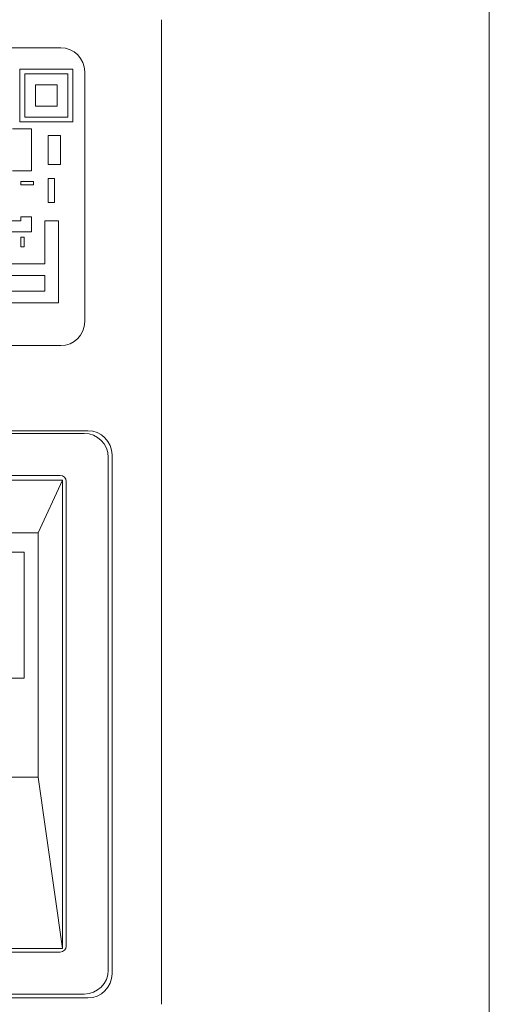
# Model space of a CAD drawing. Header units: millimetres. Extents: x 0 to 1188, y 0 to 840.
# Tile 11 of 15: x 370 to 409, y 131 to 213. Entities that reach past the tile are written whole.
import ezdxf

# ---------------------------------------------------------------- set-up
doc = ezdxf.new("R2010")
doc.units = ezdxf.units.MM
doc.header["$LTSCALE"] = 2
doc.layers.add('Sichtbar (ISO)', color=7, linetype='Continuous', lineweight=50)

msp = doc.modelspace()

# ---------------------------------------------------------------- linework, layer by layer
at = {"layer": 'Sichtbar (ISO)', "lineweight": 18}
msp.add_line((409.4358, 261.0676), (409.4358, 88.0676), dxfattribs=at)
at = {"layer": 'Sichtbar (ISO)', "lineweight": 5}
for p, q in [((382.1686, 131.0176), (382.1686, 213.0176)), ((373.7798, 210.6754), (330.0798, 210.6754)), ((370.3798, 208.9028), (370.3798, 204.5028)), ((374.7798, 208.9028), (370.3798, 208.9028)), ((370.7798, 204.9028), (370.7798, 208.5028)), ((370.7798, 208.5028), (374.3798, 208.5028)), ((374.3798, 208.5028), (374.3798, 204.9028)), ((374.7798, 204.5028), (374.7798, 208.9028)), ((375.7798, 187.8754), (375.7798, 208.6754)), ((371.6798, 207.6028), (371.6798, 205.8028)), ((373.4798, 207.6028), (371.6798, 207.6028)), ((373.4798, 205.8028), (373.4798, 207.6028)), ((371.6798, 205.8028), (373.4798, 205.8028)), ((370.3798, 204.5028), (374.7798, 204.5028)), ((374.3798, 204.9028), (370.7798, 204.9028)), ((371.3569, 203.9259), (369.7776, 203.9259)), ((371.3569, 200.4428), (371.3569, 203.9259)), ((372.7288, 203.3839), (372.7288, 200.9709)), ((373.7509, 203.3839), (372.7288, 203.3839)), ((373.7509, 200.9709), (373.7509, 203.3839)), ((372.7288, 200.9709), (373.7509, 200.9709)), ((369.7776, 200.4428), (371.3569, 200.4428)), ((370.4477, 199.5481), (370.4477, 199.2529)), ((371.5109, 199.5481), (370.4477, 199.5481)), ((371.5109, 199.2529), (371.5109, 199.5481)), ((372.7288, 199.7811), (372.7288, 197.798)), ((373.2683, 199.7811), (372.7288, 199.7811)), ((373.2683, 197.798), (373.2683, 199.7811)), ((370.4477, 199.2529), (371.5109, 199.2529)), ((372.7288, 197.798), (373.2683, 197.798)), ((370.4477, 196.261), (367.1002, 196.261)), ((370.4477, 196.6068), (370.4477, 196.261)), ((371.3539, 196.6068), (370.4477, 196.6068)), ((371.3539, 195.3547), (371.3539, 196.6068)), ((372.4686, 196.261), (372.4686, 192.6936)), ((373.6046, 196.261), (372.4686, 196.261)), ((373.6046, 189.4327), (373.6046, 196.261)), ((368.0064, 195.3547), (371.3539, 195.3547)), ((370.4477, 194.896), (370.4477, 194.1017)), ((370.7311, 194.896), (370.4477, 194.896)), ((370.7311, 194.1017), (370.7311, 194.896)), ((370.4477, 194.1017), (370.7311, 194.1017)), ((372.4686, 192.6936), (369.6652, 192.6936)), ((369.6652, 191.7126), (372.4686, 191.7126)), ((372.4686, 191.7126), (372.4686, 190.4226)), ((372.4686, 190.4226), (367.0005, 190.4226)), ((367.0005, 189.4327), (373.6046, 189.4327)), ((330.0798, 185.8754), (373.7798, 185.8754)), ((376.0336, 178.785), (325.8336, 178.785)), ((375.7336, 178.5685), (326.1336, 178.5685)), ((377.7336, 133.8685), (377.7336, 176.5685)), ((378.0511, 133.5676), (378.0511, 176.7676)), ((327.947, 174.6643), (373.9203, 174.6643)), ((328.1336, 175.0685), (373.7336, 175.0685)), ((373.9203, 174.6643), (371.8999, 170.2947)), ((373.9203, 174.6643), (373.9203, 135.6676)), ((374.2336, 174.5685), (374.2336, 135.8685)), ((329.9674, 170.2947), (371.8999, 170.2947)), ((371.8999, 170.2947), (371.8999, 149.9448)), ((334.1336, 168.6676), (370.7336, 168.6676)), ((370.7336, 168.6676), (370.7336, 158.1676)), ((370.7336, 158.1676), (334.1336, 158.1676)), ((371.8999, 149.9448), (329.9674, 149.9448)), ((373.9185, 135.6676), (371.8999, 149.9448)), ((327.947, 135.6676), (373.9203, 135.6676)), ((373.7336, 135.3685), (328.1336, 135.3685)), ((325.8336, 131.5501), (376.0336, 131.5501)), ((326.1336, 131.8685), (375.7336, 131.8685))]:
    msp.add_line(p, q, dxfattribs=at)
for centre, radius, start, end in [((373.7798, 208.6754), 2, 0, 90), ((373.7798, 187.8754), 2, 270, 0), ((376.0336, 176.7676), 2.0175, 0, 90), ((375.7336, 176.5685), 2, 0, 90), ((373.7336, 174.5685), 0.5, 0, 90), ((373.7336, 135.8685), 0.5, 270, 0), ((375.7336, 133.8685), 2, 270, 0), ((376.0336, 133.5676), 2.0175, 270, 0)]:
    msp.add_arc(centre, radius, start, end, dxfattribs=at)

doc.saveas('drawing.dxf')
